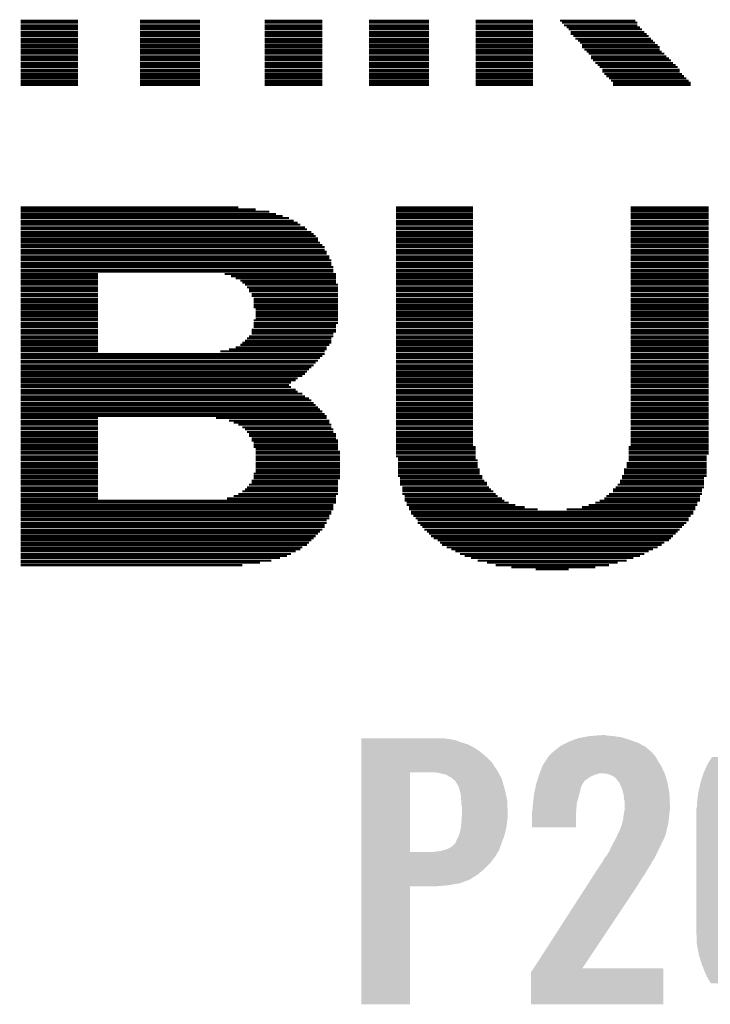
# Model space of a CAD drawing. Extents: x -9 to 122, y -9 to 65.
# Tile 72 of 256: x 12.51 to 15.97, y 28.27 to 33.19. Entities that reach past the tile are written whole.
import ezdxf

# ---------------------------------------------------------------- set-up
doc = ezdxf.new("R2010")
doc.units = 0
doc.layers.add('CLICKER_4_FOR_R7FA4M2A_V100_GTO', color=12, linetype='CONTINUOUS')

msp = doc.modelspace()

# ---------------------------------------------------------------- linework, layer by layer
at = {"layer": 'CLICKER_4_FOR_R7FA4M2A_V100_GTO', "const_width": 0.01016}
for points in [[(12.51966, 33.18002), (12.80668, 33.18002)], [(13.11656, 33.18002), (13.41628, 33.18002)], [(13.73886, 33.18002), (14.02588, 33.18002)], [(14.25956, 33.18002), (14.55928, 33.18002)], [(14.79296, 33.18002), (15.07998, 33.18002)], [(15.2146, 33.18002), (15.59052, 33.18002)], [(12.51966, 33.16986), (12.80668, 33.16986)], [(12.51966, 33.15716), (12.80668, 33.15716)], [(12.51966, 33.147), (12.80668, 33.147)], [(12.51966, 33.13684), (12.80668, 33.13684)], [(12.51966, 33.12414), (12.80668, 33.12414)], [(13.11656, 33.16986), (13.41628, 33.16986)], [(13.11656, 33.15716), (13.41628, 33.15716)], [(13.11656, 33.147), (13.41628, 33.147)], [(13.11656, 33.13684), (13.41628, 33.13684)], [(13.11656, 33.12414), (13.41628, 33.12414)], [(13.73886, 33.16986), (14.02588, 33.16986)], [(13.73886, 33.15716), (14.02588, 33.15716)], [(13.73886, 33.147), (14.02588, 33.147)], [(13.73886, 33.13684), (14.02588, 33.13684)], [(13.73886, 33.12414), (14.02588, 33.12414)], [(14.25956, 33.16986), (14.55928, 33.16986)], [(14.25956, 33.15716), (14.55928, 33.15716)], [(14.25956, 33.147), (14.55928, 33.147)], [(14.25956, 33.13684), (14.55928, 33.13684)], [(14.25956, 33.12414), (14.55928, 33.12414)], [(14.79296, 33.16986), (15.07998, 33.16986)], [(14.79296, 33.15716), (15.07998, 33.15716)], [(14.79296, 33.147), (15.07998, 33.147)], [(14.79296, 33.13684), (15.07998, 33.13684)], [(14.79296, 33.12414), (15.07998, 33.12414)], [(15.22476, 33.16986), (15.60068, 33.16986)], [(15.23492, 33.15716), (15.60068, 33.15716)], [(15.24762, 33.147), (15.61338, 33.147)], [(15.25778, 33.13684), (15.62354, 33.13684)], [(15.26794, 33.12414), (15.63624, 33.12414)], [(12.51966, 33.11398), (12.80668, 33.11398)], [(12.51966, 33.10382), (12.80668, 33.10382)], [(12.51966, 33.09112), (12.80668, 33.09112)], [(12.51966, 33.08096), (12.80668, 33.08096)], [(13.11656, 33.11398), (13.41628, 33.11398)], [(13.11656, 33.10382), (13.41628, 33.10382)], [(13.11656, 33.09112), (13.41628, 33.09112)], [(13.11656, 33.08096), (13.41628, 33.08096)], [(13.73886, 33.11398), (14.02588, 33.11398)], [(13.73886, 33.10382), (14.02588, 33.10382)], [(13.73886, 33.09112), (14.02588, 33.09112)], [(13.73886, 33.08096), (14.02588, 33.08096)], [(14.25956, 33.11398), (14.55928, 33.11398)], [(14.25956, 33.10382), (14.55928, 33.10382)], [(14.25956, 33.09112), (14.55928, 33.09112)], [(14.25956, 33.08096), (14.55928, 33.08096)], [(14.79296, 33.11398), (15.07998, 33.11398)], [(14.79296, 33.10382), (15.07998, 33.10382)], [(14.79296, 33.09112), (15.07998, 33.09112)], [(14.79296, 33.08096), (15.07998, 33.08096)], [(15.26794, 33.11398), (15.6464, 33.11398)], [(15.28064, 33.10382), (15.65656, 33.10382)], [(15.2908, 33.09112), (15.66926, 33.09112)], [(15.3035, 33.08096), (15.67942, 33.08096)], [(12.51966, 33.0708), (12.80668, 33.0708)], [(12.51966, 33.0581), (12.80668, 33.0581)], [(12.51966, 33.04794), (12.80668, 33.04794)], [(12.51966, 33.03524), (12.80668, 33.03524)], [(12.51966, 33.02508), (12.80668, 33.02508)], [(13.11656, 33.0708), (13.41628, 33.0708)], [(13.11656, 33.0581), (13.41628, 33.0581)], [(13.11656, 33.04794), (13.41628, 33.04794)], [(13.11656, 33.03524), (13.41628, 33.03524)], [(13.11656, 33.02508), (13.41628, 33.02508)], [(13.73886, 33.0708), (14.02588, 33.0708)], [(13.73886, 33.0581), (14.02588, 33.0581)], [(13.73886, 33.04794), (14.02588, 33.04794)], [(13.73886, 33.03524), (14.02588, 33.03524)], [(13.73886, 33.02508), (14.02588, 33.02508)], [(14.25956, 33.0708), (14.55928, 33.0708)], [(14.25956, 33.0581), (14.55928, 33.0581)], [(14.25956, 33.04794), (14.55928, 33.04794)], [(14.25956, 33.03524), (14.55928, 33.03524)], [(14.25956, 33.02508), (14.55928, 33.02508)], [(14.79296, 33.0708), (15.07998, 33.0708)], [(14.79296, 33.0581), (15.07998, 33.0581)], [(14.79296, 33.04794), (15.07998, 33.04794)], [(14.79296, 33.03524), (15.07998, 33.03524)], [(14.79296, 33.02508), (15.07998, 33.02508)], [(15.31366, 33.0708), (15.68958, 33.0708)], [(15.32382, 33.0581), (15.70228, 33.0581)], [(15.32382, 33.04794), (15.71244, 33.04794)], [(15.33652, 33.03524), (15.71244, 33.03524)], [(15.34668, 33.02508), (15.7226, 33.02508)], [(12.51966, 33.01492), (12.80668, 33.01492)], [(12.51966, 33.00222), (12.80668, 33.00222)], [(12.51966, 32.99206), (12.80668, 32.99206)], [(12.51966, 32.9819), (12.80668, 32.9819)], [(13.11656, 33.01492), (13.41628, 33.01492)], [(13.11656, 33.00222), (13.41628, 33.00222)], [(13.11656, 32.99206), (13.41628, 32.99206)], [(13.11656, 32.9819), (13.41628, 32.9819)], [(13.73886, 33.01492), (14.02588, 33.01492)], [(13.73886, 33.00222), (14.02588, 33.00222)], [(13.73886, 32.99206), (14.02588, 32.99206)], [(13.73886, 32.9819), (14.02588, 32.9819)], [(14.25956, 33.01492), (14.55928, 33.01492)], [(14.25956, 33.00222), (14.55928, 33.00222)], [(14.25956, 32.99206), (14.55928, 32.99206)], [(14.25956, 32.9819), (14.55928, 32.9819)], [(14.79296, 33.01492), (15.07998, 33.01492)], [(14.79296, 33.00222), (15.07998, 33.00222)], [(14.79296, 32.99206), (15.07998, 32.99206)], [(14.79296, 32.9819), (15.07998, 32.9819)], [(15.35684, 33.01492), (15.7353, 33.01492)], [(15.36954, 33.00222), (15.74546, 33.00222)], [(15.36954, 32.99206), (15.75816, 32.99206)], [(15.3797, 32.9819), (15.76832, 32.9819)], [(12.51966, 32.9692), (12.80668, 32.9692)], [(12.51966, 32.95904), (12.80668, 32.95904)], [(12.51966, 32.94888), (12.80668, 32.94888)], [(12.51966, 32.93618), (12.80668, 32.93618)], [(12.51966, 32.92602), (12.80668, 32.92602)], [(13.11656, 32.9692), (13.41628, 32.9692)], [(13.11656, 32.95904), (13.41628, 32.95904)], [(13.11656, 32.94888), (13.41628, 32.94888)], [(13.11656, 32.93618), (13.41628, 32.93618)], [(13.11656, 32.92602), (13.41628, 32.92602)], [(13.73886, 32.9692), (14.02588, 32.9692)], [(13.73886, 32.95904), (14.02588, 32.95904)], [(13.73886, 32.94888), (14.02588, 32.94888)], [(13.73886, 32.93618), (14.02588, 32.93618)], [(13.73886, 32.92602), (14.02588, 32.92602)], [(14.25956, 32.9692), (14.55928, 32.9692)], [(14.25956, 32.95904), (14.55928, 32.95904)], [(14.25956, 32.94888), (14.55928, 32.94888)], [(14.25956, 32.93618), (14.55928, 32.93618)], [(14.25956, 32.92602), (14.55928, 32.92602)], [(14.79296, 32.9692), (15.07998, 32.9692)], [(14.79296, 32.95904), (15.07998, 32.95904)], [(14.79296, 32.94888), (15.07998, 32.94888)], [(14.79296, 32.93618), (15.07998, 32.93618)], [(14.79296, 32.92602), (15.07998, 32.92602)], [(15.38986, 32.9692), (15.77848, 32.9692)], [(15.40256, 32.95904), (15.79118, 32.95904)], [(15.41272, 32.94888), (15.80134, 32.94888)], [(15.42542, 32.93618), (15.8115, 32.93618)], [(15.42542, 32.92602), (15.8115, 32.92602)], [(12.51966, 32.91332), (12.80668, 32.91332)], [(12.51966, 32.90316), (12.80668, 32.90316)], [(12.51966, 32.893), (12.80668, 32.893)], [(12.51966, 32.8803), (12.80668, 32.8803)], [(13.11656, 32.91332), (13.41628, 32.91332)], [(13.11656, 32.90316), (13.41628, 32.90316)], [(13.11656, 32.893), (13.41628, 32.893)], [(13.11656, 32.8803), (13.41628, 32.8803)], [(13.73886, 32.91332), (14.02588, 32.91332)], [(13.73886, 32.90316), (14.02588, 32.90316)], [(13.73886, 32.893), (14.02588, 32.893)], [(13.73886, 32.8803), (14.02588, 32.8803)], [(14.25956, 32.91332), (14.55928, 32.91332)], [(14.25956, 32.90316), (14.55928, 32.90316)], [(14.25956, 32.893), (14.55928, 32.893)], [(14.25956, 32.8803), (14.55928, 32.8803)], [(14.79296, 32.91332), (15.07998, 32.91332)], [(14.79296, 32.90316), (15.07998, 32.90316)], [(14.79296, 32.893), (15.07998, 32.893)], [(14.79296, 32.8803), (15.07998, 32.8803)], [(15.43558, 32.91332), (15.8242, 32.91332)], [(15.44574, 32.90316), (15.83436, 32.90316)], [(15.45844, 32.893), (15.84452, 32.893)], [(15.4686, 32.8803), (15.85722, 32.8803)], [(12.51966, 32.87014), (12.80668, 32.87014)], [(12.51966, 32.85998), (12.80668, 32.85998)], [(13.11656, 32.87014), (13.41628, 32.87014)], [(13.11656, 32.85998), (13.41628, 32.85998)], [(13.73886, 32.87014), (14.02588, 32.87014)], [(13.73886, 32.85998), (14.02588, 32.85998)], [(14.25956, 32.87014), (14.55928, 32.87014)], [(14.25956, 32.85998), (14.55928, 32.85998)], [(14.79296, 32.87014), (15.07998, 32.87014)], [(14.79296, 32.85998), (15.07998, 32.85998)], [(15.47876, 32.87014), (15.86738, 32.87014)], [(15.47876, 32.85998), (15.86738, 32.85998)], [(12.51966, 32.24784), (13.60678, 32.24784)], [(12.51966, 32.23768), (13.69314, 32.23768)], [(14.39418, 32.24784), (14.78026, 32.24784)], [(14.39418, 32.23768), (14.78026, 32.23768)], [(15.56766, 32.24784), (15.95628, 32.24784)], [(15.56766, 32.23768), (15.95628, 32.23768)], [(12.51966, 32.22752), (13.76172, 32.22752)], [(12.51966, 32.21482), (13.79474, 32.21482)], [(12.51966, 32.20466), (13.82776, 32.20466)], [(12.51966, 32.1945), (13.86078, 32.1945)], [(14.39418, 32.22752), (14.78026, 32.22752)], [(14.39418, 32.21482), (14.78026, 32.21482)], [(14.39418, 32.20466), (14.78026, 32.20466)], [(14.39418, 32.1945), (14.78026, 32.1945)], [(15.56766, 32.22752), (15.95628, 32.22752)], [(15.56766, 32.21482), (15.95628, 32.21482)], [(15.56766, 32.20466), (15.95628, 32.20466)], [(15.56766, 32.1945), (15.95628, 32.1945)], [(12.51966, 32.1818), (13.88364, 32.1818)], [(12.51966, 32.17164), (13.90396, 32.17164)], [(12.51966, 32.16148), (13.91666, 32.16148)], [(12.51966, 32.14878), (13.93952, 32.14878)], [(12.51966, 32.13862), (13.94968, 32.13862)], [(14.39418, 32.1818), (14.78026, 32.1818)], [(14.39418, 32.17164), (14.78026, 32.17164)], [(14.39418, 32.16148), (14.78026, 32.16148)], [(14.39418, 32.14878), (14.78026, 32.14878)], [(14.39418, 32.13862), (14.78026, 32.13862)], [(15.56766, 32.1818), (15.95628, 32.1818)], [(15.56766, 32.17164), (15.95628, 32.17164)], [(15.56766, 32.16148), (15.95628, 32.16148)], [(15.56766, 32.14878), (15.95628, 32.14878)], [(15.56766, 32.13862), (15.95628, 32.13862)], [(12.51966, 32.12592), (13.97254, 32.12592)], [(12.51966, 32.11576), (13.9827, 32.11576)], [(12.51966, 32.1056), (13.99286, 32.1056)], [(12.51966, 32.0929), (14.00556, 32.0929)], [(14.39418, 32.12592), (14.78026, 32.12592)], [(14.39418, 32.11576), (14.78026, 32.11576)], [(14.39418, 32.1056), (14.78026, 32.1056)], [(14.39418, 32.0929), (14.78026, 32.0929)], [(15.56766, 32.12592), (15.95628, 32.12592)], [(15.56766, 32.11576), (15.95628, 32.11576)], [(15.56766, 32.1056), (15.95628, 32.1056)], [(15.56766, 32.0929), (15.95628, 32.0929)], [(12.51966, 32.08274), (14.00556, 32.08274)], [(12.51966, 32.07258), (14.01572, 32.07258)], [(12.51966, 32.05988), (14.02588, 32.05988)], [(12.51966, 32.04972), (14.03858, 32.04972)], [(14.39418, 32.08274), (14.78026, 32.08274)], [(14.39418, 32.07258), (14.78026, 32.07258)], [(14.39418, 32.05988), (14.78026, 32.05988)], [(14.39418, 32.04972), (14.78026, 32.04972)], [(15.56766, 32.08274), (15.95628, 32.08274)], [(15.56766, 32.07258), (15.95628, 32.07258)], [(15.56766, 32.05988), (15.95628, 32.05988)], [(15.56766, 32.04972), (15.95628, 32.04972)], [(12.51966, 32.03702), (14.03858, 32.03702)], [(12.51966, 32.02686), (14.04874, 32.02686)], [(12.51966, 32.0167), (14.04874, 32.0167)], [(12.51966, 32.004), (14.06144, 32.004)], [(12.51966, 31.99384), (14.06144, 31.99384)], [(14.39418, 32.03702), (14.78026, 32.03702)], [(14.39418, 32.02686), (14.78026, 32.02686)], [(14.39418, 32.0167), (14.78026, 32.0167)], [(14.39418, 32.004), (14.78026, 32.004)], [(14.39418, 31.99384), (14.78026, 31.99384)], [(15.56766, 32.03702), (15.95628, 32.03702)], [(15.56766, 32.02686), (15.95628, 32.02686)], [(15.56766, 32.0167), (15.95628, 32.0167)], [(15.56766, 32.004), (15.95628, 32.004)], [(15.56766, 31.99384), (15.95628, 31.99384)], [(12.51966, 31.98368), (14.0716, 31.98368)], [(12.51966, 31.97098), (14.0716, 31.97098)], [(12.51966, 31.96082), (14.0716, 31.96082)], [(12.51966, 31.95066), (14.08176, 31.95066)], [(14.39418, 31.98368), (14.78026, 31.98368)], [(14.39418, 31.97098), (14.78026, 31.97098)], [(14.39418, 31.96082), (14.78026, 31.96082)], [(14.39418, 31.95066), (14.78026, 31.95066)], [(15.56766, 31.98368), (15.95628, 31.98368)], [(15.56766, 31.97098), (15.95628, 31.97098)], [(15.56766, 31.96082), (15.95628, 31.96082)], [(15.56766, 31.95066), (15.95628, 31.95066)], [(12.51966, 31.93796), (14.08176, 31.93796)], [(12.51966, 31.9278), (14.08176, 31.9278)], [(12.51966, 31.9151), (12.90574, 31.9151)], [(12.51966, 31.90494), (12.90574, 31.90494)], [(12.51966, 31.89478), (12.90574, 31.89478)], [(13.5382, 31.9151), (14.09446, 31.9151)], [(13.57122, 31.90494), (14.09446, 31.90494)], [(13.59408, 31.89478), (14.09446, 31.89478)], [(14.39418, 31.93796), (14.78026, 31.93796)], [(14.39418, 31.9278), (14.78026, 31.9278)], [(14.39418, 31.9151), (14.78026, 31.9151)], [(14.39418, 31.90494), (14.78026, 31.90494)], [(14.39418, 31.89478), (14.78026, 31.89478)], [(15.56766, 31.93796), (15.95628, 31.93796)], [(15.56766, 31.9278), (15.95628, 31.9278)], [(15.56766, 31.9151), (15.95628, 31.9151)], [(15.56766, 31.90494), (15.95628, 31.90494)], [(15.56766, 31.89478), (15.95628, 31.89478)], [(12.51966, 31.88208), (12.90574, 31.88208)], [(12.51966, 31.87192), (12.90574, 31.87192)], [(12.51966, 31.86176), (12.90574, 31.86176)], [(12.51966, 31.84906), (12.90574, 31.84906)], [(13.61694, 31.88208), (14.09446, 31.88208)], [(13.6271, 31.87192), (14.09446, 31.87192)], [(13.6398, 31.86176), (14.10462, 31.86176)], [(13.64996, 31.84906), (14.10462, 31.84906)], [(14.39418, 31.88208), (14.78026, 31.88208)], [(14.39418, 31.87192), (14.78026, 31.87192)], [(14.39418, 31.86176), (14.78026, 31.86176)], [(14.39418, 31.84906), (14.78026, 31.84906)], [(15.56766, 31.88208), (15.95628, 31.88208)], [(15.56766, 31.87192), (15.95628, 31.87192)], [(15.56766, 31.86176), (15.95628, 31.86176)], [(15.56766, 31.84906), (15.95628, 31.84906)], [(12.51966, 31.8389), (12.90574, 31.8389)], [(12.51966, 31.82874), (12.90574, 31.82874)], [(12.51966, 31.81604), (12.90574, 31.81604)], [(12.51966, 31.80588), (12.90574, 31.80588)], [(13.66012, 31.8389), (14.10462, 31.8389)], [(13.66012, 31.82874), (14.10462, 31.82874)], [(13.67282, 31.81604), (14.10462, 31.81604)], [(13.67282, 31.80588), (14.10462, 31.80588)], [(14.39418, 31.8389), (14.78026, 31.8389)], [(14.39418, 31.82874), (14.78026, 31.82874)], [(14.39418, 31.81604), (14.78026, 31.81604)], [(14.39418, 31.80588), (14.78026, 31.80588)], [(15.56766, 31.8389), (15.95628, 31.8389)], [(15.56766, 31.82874), (15.95628, 31.82874)], [(15.56766, 31.81604), (15.95628, 31.81604)], [(15.56766, 31.80588), (15.95628, 31.80588)], [(12.51966, 31.79318), (12.90574, 31.79318)], [(12.51966, 31.78302), (12.90574, 31.78302)], [(12.51966, 31.77286), (12.90574, 31.77286)], [(12.51966, 31.76016), (12.90574, 31.76016)], [(12.51966, 31.75), (12.90574, 31.75)], [(13.68298, 31.79318), (14.10462, 31.79318)], [(13.68298, 31.78302), (14.10462, 31.78302)], [(13.68298, 31.77286), (14.10462, 31.77286)], [(13.68298, 31.76016), (14.10462, 31.76016)], [(13.68298, 31.75), (14.10462, 31.75)], [(14.39418, 31.79318), (14.78026, 31.79318)], [(14.39418, 31.78302), (14.78026, 31.78302)], [(14.39418, 31.77286), (14.78026, 31.77286)], [(14.39418, 31.76016), (14.78026, 31.76016)], [(14.39418, 31.75), (14.78026, 31.75)], [(15.56766, 31.79318), (15.95628, 31.79318)], [(15.56766, 31.78302), (15.95628, 31.78302)], [(15.56766, 31.77286), (15.95628, 31.77286)], [(15.56766, 31.76016), (15.95628, 31.76016)], [(15.56766, 31.75), (15.95628, 31.75)], [(12.51966, 31.73984), (12.90574, 31.73984)], [(12.51966, 31.72714), (12.90574, 31.72714)], [(12.51966, 31.71698), (12.90574, 31.71698)], [(12.51966, 31.70682), (12.90574, 31.70682)], [(13.69314, 31.73984), (14.10462, 31.73984)], [(13.69314, 31.72714), (14.10462, 31.72714)], [(13.69314, 31.71698), (14.10462, 31.71698)], [(13.69314, 31.70682), (14.10462, 31.70682)], [(14.39418, 31.73984), (14.78026, 31.73984)], [(14.39418, 31.72714), (14.78026, 31.72714)], [(14.39418, 31.71698), (14.78026, 31.71698)], [(14.39418, 31.70682), (14.78026, 31.70682)], [(15.56766, 31.73984), (15.95628, 31.73984)], [(15.56766, 31.72714), (15.95628, 31.72714)], [(15.56766, 31.71698), (15.95628, 31.71698)], [(15.56766, 31.70682), (15.95628, 31.70682)], [(12.51966, 31.69412), (12.90574, 31.69412)], [(12.51966, 31.68396), (12.90574, 31.68396)], [(12.51966, 31.67126), (12.90574, 31.67126)], [(12.51966, 31.6611), (12.90574, 31.6611)], [(12.51966, 31.65094), (12.90574, 31.65094)], [(13.68298, 31.68396), (14.10462, 31.68396)], [(13.68298, 31.67126), (14.10462, 31.67126)], [(13.68298, 31.6611), (14.09446, 31.6611)], [(13.68298, 31.65094), (14.09446, 31.65094)], [(13.69314, 31.69412), (14.10462, 31.69412)], [(14.39418, 31.69412), (14.78026, 31.69412)], [(14.39418, 31.68396), (14.78026, 31.68396)], [(14.39418, 31.67126), (14.78026, 31.67126)], [(14.39418, 31.6611), (14.78026, 31.6611)], [(14.39418, 31.65094), (14.78026, 31.65094)], [(15.56766, 31.69412), (15.95628, 31.69412)], [(15.56766, 31.68396), (15.95628, 31.68396)], [(15.56766, 31.67126), (15.95628, 31.67126)], [(15.56766, 31.6611), (15.95628, 31.6611)], [(15.56766, 31.65094), (15.95628, 31.65094)], [(12.51966, 31.63824), (12.90574, 31.63824)], [(12.51966, 31.62808), (12.90574, 31.62808)], [(12.51966, 31.61792), (12.90574, 31.61792)], [(12.51966, 31.60522), (12.90574, 31.60522)], [(13.66012, 31.60522), (14.08176, 31.60522)], [(13.67282, 31.63824), (14.09446, 31.63824)], [(13.67282, 31.62808), (14.09446, 31.62808)], [(13.67282, 31.61792), (14.08176, 31.61792)], [(14.39418, 31.63824), (14.78026, 31.63824)], [(14.39418, 31.62808), (14.78026, 31.62808)], [(14.39418, 31.61792), (14.78026, 31.61792)], [(14.39418, 31.60522), (14.78026, 31.60522)], [(15.56766, 31.63824), (15.95628, 31.63824)], [(15.56766, 31.62808), (15.95628, 31.62808)], [(15.56766, 31.61792), (15.95628, 31.61792)], [(15.56766, 31.60522), (15.95628, 31.60522)], [(12.51966, 31.59506), (12.90574, 31.59506)], [(12.51966, 31.58236), (12.90574, 31.58236)], [(12.51966, 31.5722), (12.90574, 31.5722)], [(12.51966, 31.56204), (12.90574, 31.56204)], [(12.51966, 31.54934), (12.90574, 31.54934)], [(13.59408, 31.54934), (14.04874, 31.54934)], [(13.61694, 31.56204), (14.06144, 31.56204)], [(13.6271, 31.5722), (14.0716, 31.5722)], [(13.6398, 31.58236), (14.0716, 31.58236)], [(13.64996, 31.59506), (14.0716, 31.59506)], [(14.39418, 31.59506), (14.78026, 31.59506)], [(14.39418, 31.58236), (14.78026, 31.58236)], [(14.39418, 31.5722), (14.78026, 31.5722)], [(14.39418, 31.56204), (14.78026, 31.56204)], [(14.39418, 31.54934), (14.78026, 31.54934)], [(15.56766, 31.59506), (15.95628, 31.59506)], [(15.56766, 31.58236), (15.95628, 31.58236)], [(15.56766, 31.5722), (15.95628, 31.5722)], [(15.56766, 31.56204), (15.95628, 31.56204)], [(15.56766, 31.54934), (15.95628, 31.54934)], [(12.51966, 31.53918), (12.90574, 31.53918)], [(12.51966, 31.52902), (12.90574, 31.52902)], [(12.51966, 31.51632), (14.03858, 31.51632)], [(12.51966, 31.50616), (14.02588, 31.50616)], [(13.51788, 31.52902), (14.03858, 31.52902)], [(13.56106, 31.53918), (14.04874, 31.53918)], [(14.39418, 31.53918), (14.78026, 31.53918)], [(14.39418, 31.52902), (14.78026, 31.52902)], [(14.39418, 31.51632), (14.78026, 31.51632)], [(14.39418, 31.50616), (14.78026, 31.50616)], [(15.56766, 31.53918), (15.95628, 31.53918)], [(15.56766, 31.52902), (15.95628, 31.52902)], [(15.56766, 31.51632), (15.95628, 31.51632)], [(15.56766, 31.50616), (15.95628, 31.50616)], [(12.51966, 31.496), (14.01572, 31.496)], [(12.51966, 31.4833), (14.00556, 31.4833)], [(12.51966, 31.47314), (13.99286, 31.47314)], [(12.51966, 31.46044), (13.9827, 31.46044)], [(12.51966, 31.45028), (13.97254, 31.45028)], [(14.39418, 31.496), (14.78026, 31.496)], [(14.39418, 31.4833), (14.78026, 31.4833)], [(14.39418, 31.47314), (14.78026, 31.47314)], [(14.39418, 31.46044), (14.78026, 31.46044)], [(14.39418, 31.45028), (14.78026, 31.45028)], [(15.56766, 31.496), (15.95628, 31.496)], [(15.56766, 31.4833), (15.95628, 31.4833)], [(15.56766, 31.47314), (15.95628, 31.47314)], [(15.56766, 31.46044), (15.95628, 31.46044)], [(15.56766, 31.45028), (15.95628, 31.45028)], [(12.51966, 31.44012), (13.95984, 31.44012)], [(12.51966, 31.42742), (13.94968, 31.42742)], [(12.51966, 31.41726), (13.93952, 31.41726)], [(12.51966, 31.4071), (13.92682, 31.4071)], [(14.39418, 31.44012), (14.78026, 31.44012)], [(14.39418, 31.42742), (14.78026, 31.42742)], [(14.39418, 31.41726), (14.78026, 31.41726)], [(14.39418, 31.4071), (14.78026, 31.4071)], [(15.56766, 31.44012), (15.95628, 31.44012)], [(15.56766, 31.42742), (15.95628, 31.42742)], [(15.56766, 31.41726), (15.95628, 31.41726)], [(15.56766, 31.4071), (15.95628, 31.4071)], [(12.51966, 31.3944), (13.90396, 31.3944)], [(12.51966, 31.38424), (13.8938, 31.38424)], [(12.51966, 31.37408), (13.87094, 31.37408)], [(12.51966, 31.36138), (13.86078, 31.36138)], [(14.39418, 31.3944), (14.78026, 31.3944)], [(14.39418, 31.38424), (14.78026, 31.38424)], [(14.39418, 31.37408), (14.78026, 31.37408)], [(14.39418, 31.36138), (14.78026, 31.36138)], [(15.56766, 31.3944), (15.95628, 31.3944)], [(15.56766, 31.38424), (15.95628, 31.38424)], [(15.56766, 31.37408), (15.95628, 31.37408)], [(15.56766, 31.36138), (15.95628, 31.36138)], [(12.51966, 31.35122), (13.87094, 31.35122)], [(12.51966, 31.33852), (13.8938, 31.33852)], [(12.51966, 31.32836), (13.90396, 31.32836)], [(12.51966, 31.3182), (13.92682, 31.3182)], [(12.51966, 31.3055), (13.93952, 31.3055)], [(14.39418, 31.35122), (14.78026, 31.35122)], [(14.39418, 31.33852), (14.78026, 31.33852)], [(14.39418, 31.32836), (14.78026, 31.32836)], [(14.39418, 31.3182), (14.78026, 31.3182)], [(14.39418, 31.3055), (14.78026, 31.3055)], [(15.56766, 31.35122), (15.95628, 31.35122)], [(15.56766, 31.33852), (15.95628, 31.33852)], [(15.56766, 31.32836), (15.95628, 31.32836)], [(15.56766, 31.3182), (15.95628, 31.3182)], [(15.56766, 31.3055), (15.95628, 31.3055)], [(12.51966, 31.29534), (13.95984, 31.29534)], [(12.51966, 31.28518), (13.97254, 31.28518)], [(12.51966, 31.27248), (13.9827, 31.27248)], [(12.51966, 31.26232), (13.99286, 31.26232)], [(14.39418, 31.29534), (14.78026, 31.29534)], [(14.39418, 31.28518), (14.78026, 31.28518)], [(14.39418, 31.27248), (14.78026, 31.27248)], [(14.39418, 31.26232), (14.78026, 31.26232)], [(15.56766, 31.29534), (15.95628, 31.29534)], [(15.56766, 31.28518), (15.95628, 31.28518)], [(15.56766, 31.27248), (15.95628, 31.27248)], [(15.56766, 31.26232), (15.95628, 31.26232)], [(12.51966, 31.24962), (14.00556, 31.24962)], [(12.51966, 31.23946), (14.01572, 31.23946)], [(12.51966, 31.2293), (14.02588, 31.2293)], [(12.51966, 31.2166), (14.03858, 31.2166)], [(12.51966, 31.20644), (14.04874, 31.20644)], [(14.39418, 31.24962), (14.78026, 31.24962)], [(14.39418, 31.23946), (14.78026, 31.23946)], [(14.39418, 31.2293), (14.78026, 31.2293)], [(14.39418, 31.2166), (14.78026, 31.2166)], [(14.39418, 31.20644), (14.78026, 31.20644)], [(15.56766, 31.24962), (15.95628, 31.24962)], [(15.56766, 31.23946), (15.95628, 31.23946)], [(15.56766, 31.2293), (15.95628, 31.2293)], [(15.56766, 31.2166), (15.95628, 31.2166)], [(15.56766, 31.20644), (15.95628, 31.20644)], [(12.51966, 31.19628), (12.90574, 31.19628)], [(12.51966, 31.18358), (12.90574, 31.18358)], [(12.51966, 31.17342), (12.90574, 31.17342)], [(12.51966, 31.16326), (12.90574, 31.16326)], [(13.49502, 31.19628), (14.04874, 31.19628)], [(13.56106, 31.18358), (14.06144, 31.18358)], [(13.58392, 31.17342), (14.06144, 31.17342)], [(13.60678, 31.16326), (14.0716, 31.16326)], [(14.39418, 31.19628), (14.78026, 31.19628)], [(14.39418, 31.18358), (14.78026, 31.18358)], [(14.39418, 31.17342), (14.78026, 31.17342)], [(14.39418, 31.16326), (14.78026, 31.16326)], [(15.56766, 31.19628), (15.95628, 31.19628)], [(15.56766, 31.18358), (15.95628, 31.18358)], [(15.56766, 31.17342), (15.95628, 31.17342)], [(15.56766, 31.16326), (15.95628, 31.16326)], [(12.51966, 31.15056), (12.90574, 31.15056)], [(12.51966, 31.1404), (12.90574, 31.1404)], [(12.51966, 31.1277), (12.90574, 31.1277)], [(12.51966, 31.11754), (12.90574, 31.11754)], [(12.51966, 31.10738), (12.90574, 31.10738)], [(13.6271, 31.15056), (14.0716, 31.15056)], [(13.6398, 31.1404), (14.08176, 31.1404)], [(13.64996, 31.1277), (14.08176, 31.1277)], [(13.66012, 31.11754), (14.09446, 31.11754)], [(13.66012, 31.10738), (14.09446, 31.10738)], [(14.39418, 31.15056), (14.78026, 31.15056)], [(14.39418, 31.1404), (14.78026, 31.1404)], [(14.39418, 31.1277), (14.78026, 31.1277)], [(14.39418, 31.11754), (14.78026, 31.11754)], [(14.39418, 31.10738), (14.78026, 31.10738)], [(15.56766, 31.15056), (15.95628, 31.15056)], [(15.56766, 31.1404), (15.95628, 31.1404)], [(15.56766, 31.1277), (15.95628, 31.1277)], [(15.56766, 31.11754), (15.95628, 31.11754)], [(15.56766, 31.10738), (15.95628, 31.10738)], [(12.51966, 31.09468), (12.90574, 31.09468)], [(12.51966, 31.08452), (12.90574, 31.08452)], [(12.51966, 31.07436), (12.90574, 31.07436)], [(12.51966, 31.06166), (12.90574, 31.06166)], [(13.67282, 31.09468), (14.09446, 31.09468)], [(13.67282, 31.08452), (14.10462, 31.08452)], [(13.68298, 31.07436), (14.10462, 31.07436)], [(13.68298, 31.06166), (14.10462, 31.06166)], [(14.39418, 31.09468), (14.78026, 31.09468)], [(14.39418, 31.08452), (14.78026, 31.08452)], [(14.39418, 31.07436), (14.78026, 31.07436)], [(14.39418, 31.06166), (14.78026, 31.06166)], [(15.56766, 31.09468), (15.95628, 31.09468)], [(15.56766, 31.08452), (15.95628, 31.08452)], [(15.56766, 31.07436), (15.95628, 31.07436)], [(15.56766, 31.06166), (15.95628, 31.06166)], [(12.51966, 31.0515), (12.90574, 31.0515)], [(12.51966, 31.04134), (12.90574, 31.04134)], [(12.51966, 31.02864), (12.90574, 31.02864)], [(12.51966, 31.01848), (12.90574, 31.01848)], [(13.68298, 31.0515), (14.10462, 31.0515)], [(13.69314, 31.04134), (14.10462, 31.04134)], [(13.69314, 31.02864), (14.11478, 31.02864)], [(13.69314, 31.01848), (14.11478, 31.01848)], [(14.39418, 31.0515), (14.79296, 31.0515)], [(14.39418, 31.04134), (14.79296, 31.04134)], [(14.39418, 31.02864), (14.79296, 31.02864)], [(14.39418, 31.01848), (14.79296, 31.01848)], [(15.5575, 31.0515), (15.95628, 31.0515)], [(15.5575, 31.04134), (15.95628, 31.04134)], [(15.5575, 31.02864), (15.95628, 31.02864)], [(15.5575, 31.01848), (15.95628, 31.01848)], [(12.51966, 31.00578), (12.90574, 31.00578)], [(12.51966, 30.99562), (12.90574, 30.99562)], [(12.51966, 30.98546), (12.90574, 30.98546)], [(12.51966, 30.97276), (12.90574, 30.97276)], [(12.51966, 30.9626), (12.90574, 30.9626)], [(13.69314, 31.00578), (14.11478, 31.00578)], [(13.69314, 30.99562), (14.11478, 30.99562)], [(13.69314, 30.98546), (14.11478, 30.98546)], [(13.69314, 30.97276), (14.11478, 30.97276)], [(13.69314, 30.9626), (14.11478, 30.9626)], [(14.39418, 31.00578), (14.79296, 31.00578)], [(14.40434, 30.99562), (14.79296, 30.99562)], [(14.40434, 30.98546), (14.80312, 30.98546)], [(14.40434, 30.97276), (14.80312, 30.97276)], [(14.40434, 30.9626), (14.80312, 30.9626)], [(15.54734, 30.97276), (15.94612, 30.97276)], [(15.54734, 30.9626), (15.94612, 30.9626)], [(15.5575, 31.00578), (15.94612, 31.00578)], [(15.5575, 30.99562), (15.94612, 30.99562)], [(15.5575, 30.98546), (15.94612, 30.98546)], [(12.51966, 30.95244), (12.90574, 30.95244)], [(12.51966, 30.93974), (12.90574, 30.93974)], [(12.51966, 30.92958), (12.90574, 30.92958)], [(12.51966, 30.91942), (12.90574, 30.91942)], [(13.68298, 30.91942), (14.11478, 30.91942)], [(13.69314, 30.95244), (14.11478, 30.95244)], [(13.69314, 30.93974), (14.11478, 30.93974)], [(13.69314, 30.92958), (14.11478, 30.92958)], [(14.40434, 30.95244), (14.80312, 30.95244)], [(14.40434, 30.93974), (14.81328, 30.93974)], [(14.40434, 30.92958), (14.81328, 30.92958)], [(14.40434, 30.91942), (14.81328, 30.91942)], [(15.53464, 30.93974), (15.94612, 30.93974)], [(15.53464, 30.92958), (15.94612, 30.92958)], [(15.53464, 30.91942), (15.94612, 30.91942)], [(15.54734, 30.95244), (15.94612, 30.95244)], [(12.51966, 30.90672), (12.90574, 30.90672)], [(12.51966, 30.89656), (12.90574, 30.89656)], [(12.51966, 30.88386), (12.90574, 30.88386)], [(12.51966, 30.8737), (12.90574, 30.8737)], [(12.51966, 30.86354), (12.90574, 30.86354)], [(13.66012, 30.86354), (14.10462, 30.86354)], [(13.67282, 30.88386), (14.10462, 30.88386)], [(13.67282, 30.8737), (14.10462, 30.8737)], [(13.68298, 30.90672), (14.11478, 30.90672)], [(13.68298, 30.89656), (14.11478, 30.89656)], [(14.40434, 30.90672), (14.82598, 30.90672)], [(14.4145, 30.89656), (14.82598, 30.89656)], [(14.4145, 30.88386), (14.83614, 30.88386)], [(14.4145, 30.8737), (14.84884, 30.8737)], [(14.4145, 30.86354), (14.84884, 30.86354)], [(15.50162, 30.86354), (15.93342, 30.86354)], [(15.51432, 30.88386), (15.93342, 30.88386)], [(15.51432, 30.8737), (15.93342, 30.8737)], [(15.52448, 30.90672), (15.94612, 30.90672)], [(15.52448, 30.89656), (15.93342, 30.89656)], [(12.51966, 30.85084), (12.90574, 30.85084)], [(12.51966, 30.84068), (12.90574, 30.84068)], [(12.51966, 30.83052), (12.90574, 30.83052)], [(12.51966, 30.81782), (12.90574, 30.81782)], [(13.60678, 30.81782), (14.10462, 30.81782)], [(13.6271, 30.83052), (14.10462, 30.83052)], [(13.6398, 30.84068), (14.10462, 30.84068)], [(13.64996, 30.85084), (14.10462, 30.85084)], [(14.4272, 30.85084), (14.859, 30.85084)], [(14.4272, 30.84068), (14.86916, 30.84068)], [(14.4272, 30.83052), (14.88186, 30.83052)], [(14.4272, 30.81782), (14.89202, 30.81782)], [(15.45844, 30.81782), (15.92326, 30.81782)], [(15.47876, 30.84068), (15.92326, 30.84068)], [(15.47876, 30.83052), (15.92326, 30.83052)], [(15.49146, 30.85084), (15.93342, 30.85084)], [(12.51966, 30.80766), (12.90574, 30.80766)], [(12.51966, 30.79496), (12.90574, 30.79496)], [(12.51966, 30.7848), (14.09446, 30.7848)], [(12.51966, 30.77464), (14.09446, 30.77464)], [(13.5509, 30.79496), (14.09446, 30.79496)], [(13.58392, 30.80766), (14.09446, 30.80766)], [(14.43736, 30.80766), (14.90218, 30.80766)], [(14.43736, 30.79496), (14.92504, 30.79496)], [(14.43736, 30.7848), (14.9352, 30.7848)], [(14.44752, 30.77464), (14.95806, 30.77464)], [(15.38986, 30.77464), (15.9004, 30.77464)], [(15.41272, 30.7848), (15.9131, 30.7848)], [(15.43558, 30.79496), (15.9131, 30.79496)], [(15.44574, 30.80766), (15.9131, 30.80766)], [(12.51966, 30.76194), (14.08176, 30.76194)], [(12.51966, 30.75178), (14.08176, 30.75178)], [(12.51966, 30.74162), (14.08176, 30.74162)], [(12.51966, 30.72892), (14.0716, 30.72892)], [(12.51966, 30.71876), (14.0716, 30.71876)], [(14.44752, 30.76194), (14.99108, 30.76194)], [(14.46022, 30.75178), (15.0368, 30.75178)], [(14.46022, 30.74162), (15.10284, 30.74162)], [(14.47038, 30.72892), (15.88008, 30.72892)], [(14.47038, 30.71876), (15.88008, 30.71876)], [(15.24762, 30.74162), (15.89024, 30.74162)], [(15.32382, 30.75178), (15.89024, 30.75178)], [(15.35684, 30.76194), (15.9004, 30.76194)], [(12.51966, 30.7086), (14.06144, 30.7086)], [(12.51966, 30.6959), (14.06144, 30.6959)], [(12.51966, 30.68574), (14.04874, 30.68574)], [(12.51966, 30.67304), (14.04874, 30.67304)], [(14.48054, 30.7086), (15.86738, 30.7086)], [(14.49324, 30.6959), (15.85722, 30.6959)], [(14.5034, 30.68574), (15.85722, 30.68574)], [(14.5034, 30.67304), (15.84452, 30.67304)], [(12.51966, 30.66288), (14.03858, 30.66288)], [(12.51966, 30.65272), (14.03858, 30.65272)], [(12.51966, 30.64002), (14.02588, 30.64002)], [(12.51966, 30.62986), (14.01572, 30.62986)], [(12.51966, 30.6197), (14.00556, 30.6197)], [(14.5161, 30.66288), (15.83436, 30.66288)], [(14.52626, 30.65272), (15.8242, 30.65272)], [(14.53642, 30.64002), (15.8115, 30.64002)], [(14.54912, 30.62986), (15.80134, 30.62986)], [(14.55928, 30.6197), (15.79118, 30.6197)], [(12.51966, 30.607), (13.99286, 30.607)], [(12.51966, 30.59684), (13.9827, 30.59684)], [(12.51966, 30.58668), (13.97254, 30.58668)], [(12.51966, 30.57398), (13.95984, 30.57398)], [(14.56944, 30.607), (15.77848, 30.607)], [(14.58214, 30.59684), (15.76832, 30.59684)], [(14.60246, 30.58668), (15.75816, 30.58668)], [(14.61516, 30.57398), (15.7353, 30.57398)], [(12.51966, 30.56382), (13.94968, 30.56382)], [(12.51966, 30.55112), (13.92682, 30.55112)], [(12.51966, 30.54096), (13.91666, 30.54096)], [(12.51966, 30.5308), (13.8938, 30.5308)], [(12.51966, 30.5181), (13.87094, 30.5181)], [(14.62532, 30.56382), (15.7226, 30.56382)], [(14.64818, 30.55112), (15.70228, 30.55112)], [(14.67104, 30.54096), (15.67942, 30.54096)], [(14.69136, 30.5308), (15.65656, 30.5308)], [(14.71422, 30.5181), (15.63624, 30.5181)], [(12.51966, 30.50794), (13.85062, 30.50794)], [(12.51966, 30.49778), (13.81506, 30.49778)], [(12.51966, 30.48508), (13.77188, 30.48508)], [(12.51966, 30.47492), (13.716, 30.47492)], [(14.73708, 30.50794), (15.61338, 30.50794)], [(14.7701, 30.49778), (15.58036, 30.49778)], [(14.80312, 30.48508), (15.54734, 30.48508)], [(14.84884, 30.47492), (15.50162, 30.47492)], [(12.51966, 30.46222), (13.6271, 30.46222)], [(14.89202, 30.46222), (15.45844, 30.46222)], [(14.97076, 30.45206), (15.38986, 30.45206)], [(15.09268, 30.4419), (15.25778, 30.4419)]]:
    msp.add_lwpolyline(points, dxfattribs=at)
at = {"layer": 'CLICKER_4_FOR_R7FA4M2A_V100_GTO'}
for points in [[(14.22148, 29.59608), (14.221482, 29.59862), (14.643098, 29.59608), (14.627862, 29.59862)], [(14.22148, 29.59354), (14.22148, 29.59608), (14.665958, 29.59354), (14.643098, 29.59608)], [(14.22148, 29.588458), (14.22148, 29.59354), (14.69136, 29.588458), (14.665958, 29.59354)], [(14.22148, 29.5783), (14.22148, 29.588458), (14.7193, 29.5783), (14.69136, 29.588458)], [(15.257782, 29.58084), (15.285358, 29.591), (15.588828, 29.58084), (15.56004, 29.591)], [(15.285358, 29.591), (15.306042, 29.59862), (15.56004, 29.591), (15.535658, 29.59862)], [(15.306042, 29.59862), (15.33271, 29.6037), (15.535658, 29.59862), (15.519402, 29.6037)], [(15.33271, 29.6037), (15.35938, 29.60878), (15.519402, 29.6037), (15.4813, 29.60878)], [(15.35938, 29.60878), (15.391128, 29.61132), (15.4813, 29.60878), (15.453358, 29.61132)], [(15.391128, 29.61132), (15.422878, 29.61386), (15.453358, 29.61132), (15.438122, 29.61386)], [(14.22148, 29.56814), (14.22148, 29.5783), (14.75232, 29.56814), (14.7193, 29.5783)], [(14.22148, 29.552898), (14.22148, 29.56814), (14.782802, 29.552898), (14.75232, 29.56814)], [(14.22148, 29.53258), (14.22148, 29.552898), (14.81328, 29.53258), (14.782802, 29.552898)], [(15.17396, 29.52496), (15.194278, 29.54274), (15.676878, 29.52496), (15.656136, 29.54274)], [(15.194278, 29.54274), (15.211742, 29.55544), (15.656136, 29.54274), (15.64132, 29.55544)], [(15.211742, 29.55544), (15.222222, 29.56306), (15.64132, 29.55544), (15.627034, 29.56306)], [(15.222222, 29.56306), (15.247622, 29.57576), (15.627034, 29.56306), (15.603222, 29.57576)], [(15.247622, 29.57576), (15.257782, 29.58084), (15.603222, 29.57576), (15.588828, 29.58084)], [(14.221478, 29.4767), (14.22148, 29.507182), (14.87424, 29.4767), (14.843758, 29.507182)], [(14.22148, 29.507182), (14.22148, 29.53258), (14.843758, 29.507182), (14.81328, 29.53258)], [(15.14348, 29.48686), (15.158718, 29.509718), (15.70228, 29.48686), (15.689582, 29.509718)], [(15.158718, 29.509718), (15.158722, 29.509722), (15.689582, 29.509718), (15.68958, 29.509722)], [(15.158722, 29.509722), (15.16888, 29.51988), (15.68958, 29.509722), (15.679422, 29.51988)], [(15.16888, 29.51988), (15.173956, 29.524956), (15.679422, 29.51988), (15.676882, 29.524956)], [(15.173956, 29.524956), (15.17396, 29.52496), (15.676882, 29.524956), (15.676878, 29.52496)], [(15.951202, 29.46908), (15.974208, 29.504638), (16.526088, 29.46908), (16.502382, 29.504638)], [(14.221478, 29.438602), (14.221478, 29.4767), (14.899638, 29.438602), (14.87424, 29.4767)], [(15.112432, 29.42336), (15.126264, 29.458918), (15.736656, 29.42336), (15.72006, 29.458918)], [(15.126264, 29.458918), (15.128242, 29.464002), (15.72006, 29.458918), (15.716826, 29.464002)], [(15.128242, 29.464002), (15.14348, 29.48686), (15.716826, 29.464002), (15.70228, 29.48686)], [(15.935396, 29.43352), (15.950072, 29.46654), (16.54302, 29.43352), (16.52778, 29.46654)], [(15.950072, 29.46654), (15.951202, 29.46908), (16.52778, 29.46654), (16.526088, 29.46908)], [(14.221472, 29.029682), (14.221478, 29.42844), (14.4653, 29.029682), (14.465322, 29.42844)], [(14.221478, 29.42844), (14.221478, 29.438602), (14.905356, 29.42844), (14.899638, 29.438602)], [(14.605, 29.4259), (14.584678, 29.42844), (14.906784, 29.4259), (14.905356, 29.42844)], [(14.62532, 29.42082), (14.605, 29.4259), (14.909642, 29.42082), (14.906784, 29.4259)], [(14.640562, 29.418278), (14.62532, 29.42082), (14.911072, 29.418278), (14.909642, 29.42082)], [(14.650722, 29.413198), (14.640562, 29.418278), (14.91393, 29.413198), (14.911072, 29.418278)], [(14.658342, 29.40812), (14.650722, 29.413198), (14.916786, 29.40812), (14.91393, 29.413198)], [(14.663424, 29.40558), (14.658342, 29.40812), (14.918216, 29.40558), (14.916786, 29.40812)], [(14.665966, 29.405576), (14.663424, 29.40558), (14.918218, 29.405576), (14.918216, 29.40558)], [(14.67576, 29.397958), (14.665966, 29.405576), (14.922502, 29.397958), (14.918218, 29.405576)], [(14.68882, 29.387796), (14.67576, 29.397958), (14.925406, 29.387796), (14.922502, 29.397958)], [(15.10003, 29.385256), (15.104042, 29.39796), (15.336518, 29.385256), (15.3543, 29.39796)], [(15.104042, 29.39796), (15.107248, 29.408118), (15.3543, 29.39796), (15.369538, 29.408118)], [(15.107248, 29.408118), (15.109656, 29.41574), (15.369538, 29.408118), (15.387322, 29.41574)], [(15.109656, 29.41574), (15.110458, 29.41828), (15.387322, 29.41574), (15.394944, 29.41828)], [(15.110458, 29.41828), (15.111444, 29.420818), (15.394944, 29.41828), (15.40256, 29.420818)], [(15.111444, 29.420818), (15.112432, 29.42336), (15.40256, 29.420818), (15.415258, 29.42336)], [(15.448278, 29.42082), (15.427958, 29.42336), (15.737842, 29.42082), (15.736656, 29.42336)], [(15.448286, 29.420818), (15.448278, 29.42082), (15.737842, 29.420818), (15.737842, 29.42082)], [(15.466058, 29.415742), (15.448286, 29.420818), (15.73943, 29.415742), (15.737842, 29.420818)], [(15.481298, 29.40812), (15.466058, 29.415742), (15.74181, 29.40812), (15.73943, 29.415742)], [(15.491458, 29.400502), (15.481298, 29.40812), (15.744192, 29.400502), (15.74181, 29.40812)], [(15.507716, 29.38018), (15.491458, 29.400502), (15.75054, 29.38018), (15.744192, 29.400502)], [(15.918046, 29.38272), (15.922056, 29.39542), (16.156944, 29.38272), (16.17218, 29.39542)], [(15.922056, 29.39542), (15.925264, 29.40558), (16.17218, 29.39542), (16.18742, 29.40558)], [(15.925264, 29.40558), (15.928472, 29.41574), (16.18742, 29.40558), (16.217902, 29.41574)], [(15.928472, 29.41574), (15.929274, 29.41828), (16.217902, 29.41574), (16.230602, 29.41828)], [(15.929274, 29.41828), (15.93088, 29.42336), (16.549118, 29.41828), (16.547086, 29.42336)], [(15.93088, 29.42336), (15.935396, 29.43352), (16.547086, 29.42336), (16.54302, 29.43352)], [(14.701518, 29.36748), (14.68882, 29.387796), (14.93121, 29.36748), (14.925406, 29.387796)], [(14.70914, 29.352238), (14.701518, 29.36748), (14.935566, 29.352238), (14.93121, 29.36748)], [(14.71168, 29.344622), (14.70914, 29.352238), (14.93774, 29.344622), (14.935566, 29.352238)], [(14.71168, 29.344616), (14.71168, 29.344622), (14.937742, 29.344616), (14.93774, 29.344622)], [(14.71168, 29.342076), (14.71168, 29.344616), (14.93832, 29.342076), (14.937742, 29.344616)], [(14.71676, 29.324298), (14.71168, 29.342076), (14.94236, 29.324298), (14.93832, 29.342076)], [(15.088802, 29.339538), (15.09201, 29.354778), (15.3162, 29.339538), (15.31874, 29.354778)], [(15.09201, 29.354778), (15.093614, 29.362394), (15.31874, 29.354778), (15.323816, 29.362394)], [(15.093614, 29.362394), (15.09415, 29.364936), (15.323816, 29.362394), (15.32382, 29.364936)], [(15.09415, 29.364936), (15.09522, 29.370018), (15.32382, 29.364936), (15.326994, 29.370018)], [(15.09522, 29.370018), (15.10003, 29.385256), (15.326994, 29.370018), (15.336518, 29.385256)], [(15.511778, 29.3751), (15.507716, 29.38018), (15.751508, 29.3751), (15.75054, 29.38018)], [(15.52448, 29.344622), (15.511778, 29.3751), (15.757314, 29.344622), (15.751508, 29.3751)], [(15.529332, 29.326838), (15.52448, 29.344622), (15.7607, 29.326838), (15.757314, 29.344622)], [(15.90548, 29.329378), (15.908302, 29.342082), (16.137344, 29.329378), (16.139162, 29.342082)], [(15.908302, 29.342082), (15.911124, 29.354778), (16.139162, 29.342082), (16.14424, 29.354778)], [(15.911124, 29.354778), (15.912818, 29.362404), (16.14424, 29.354778), (16.14678, 29.362404)], [(15.912818, 29.362404), (15.913382, 29.364944), (16.14678, 29.362404), (16.146782, 29.364944)], [(15.913382, 29.364944), (15.91564, 29.375098), (16.146782, 29.364944), (16.152586, 29.375098)], [(15.91564, 29.375098), (15.918046, 29.38272), (16.152586, 29.375098), (16.156944, 29.38272)], [(14.7193, 29.30652), (14.71676, 29.324298), (14.9464, 29.30652), (14.94236, 29.324298)], [(14.720486, 29.288738), (14.7193, 29.30652), (14.95044, 29.288738), (14.9464, 29.30652)], [(15.07998, 29.27858), (15.082668, 29.301442), (15.299182, 29.27858), (15.30604, 29.301442)], [(15.082668, 29.301442), (15.08506, 29.321758), (15.30604, 29.301442), (15.311118, 29.321758)], [(15.08506, 29.32176), (15.088802, 29.339538), (15.31112, 29.32176), (15.3162, 29.339538)], [(15.08506, 29.321758), (15.08506, 29.32176), (15.311118, 29.321758), (15.31112, 29.32176)], [(15.5321, 29.316682), (15.529332, 29.326838), (15.761142, 29.316682), (15.7607, 29.326838)], [(15.53464, 29.291282), (15.5321, 29.316682), (15.762246, 29.291282), (15.761142, 29.316682)], [(15.9004, 29.28874), (15.902304, 29.30398), (16.128152, 29.28874), (16.13154, 29.30398)], [(15.902304, 29.30398), (15.904844, 29.324302), (16.13154, 29.30398), (16.13662, 29.324302)], [(15.904844, 29.324302), (15.90548, 29.329378), (16.13662, 29.324302), (16.137344, 29.329378)], [(14.72184, 29.26842), (14.720486, 29.288738), (14.951222, 29.26842), (14.95044, 29.288738)], [(14.72438, 29.250638), (14.72184, 29.26842), (14.951906, 29.250638), (14.951222, 29.26842)], [(14.72438, 29.2227), (14.72438, 29.250638), (14.95298, 29.2227), (14.951906, 29.250638)], [(15.0749, 29.232862), (15.077438, 29.24556), (15.294902, 29.232862), (15.29588, 29.24556)], [(15.077438, 29.24556), (15.07744, 29.245562), (15.29588, 29.24556), (15.29588, 29.245562)], [(15.07744, 29.2608), (15.079616, 29.276038), (15.29715, 29.2608), (15.29842, 29.276038)], [(15.07744, 29.245562), (15.07744, 29.2608), (15.29588, 29.245562), (15.29715, 29.2608)], [(15.079616, 29.276038), (15.07998, 29.27858), (15.29842, 29.276038), (15.299182, 29.27858)], [(15.537178, 29.283662), (15.53464, 29.291282), (15.762578, 29.283662), (15.762246, 29.291282)], [(15.53718, 29.26842), (15.537178, 29.283662), (15.76324, 29.26842), (15.762578, 29.283662)], [(15.53718, 29.240482), (15.53718, 29.26842), (15.76324, 29.240482), (15.76324, 29.26842)], [(15.89532, 29.243022), (15.89735, 29.25318), (16.12392, 29.243022), (16.12392, 29.25318)], [(15.89735, 29.25318), (15.89786, 29.255722), (16.12392, 29.25318), (16.12415, 29.255722)], [(15.89786, 29.27096), (15.89931, 29.28112), (16.125536, 29.27096), (16.12646, 29.28112)], [(15.89786, 29.255722), (15.89786, 29.27096), (16.12415, 29.255722), (16.125536, 29.27096)], [(15.89931, 29.28112), (15.9004, 29.28874), (16.12646, 29.28112), (16.128152, 29.28874)], [(14.722008, 29.18714), (14.723364, 29.20746), (14.95044, 29.18714), (14.95298, 29.20746)], [(14.723364, 29.20746), (14.72438, 29.2227), (14.95298, 29.20746), (14.95298, 29.2227)], [(15.0749, 29.212542), (15.0749, 29.232862), (15.29334, 29.212542), (15.294902, 29.232862)], [(15.0749, 29.154142), (15.0749, 29.212542), (15.293318, 29.154142), (15.29334, 29.212542)], [(15.52956, 29.192222), (15.530066, 29.1973), (15.757594, 29.192222), (15.75816, 29.1973)], [(15.530066, 29.1973), (15.5321, 29.21762), (15.75816, 29.1973), (15.760192, 29.21762)], [(15.5321, 29.21762), (15.533228, 29.2227), (15.760192, 29.21762), (15.7607, 29.2227)], [(15.533228, 29.2227), (15.537178, 29.24048), (15.7607, 29.2227), (15.76324, 29.24048)], [(15.537178, 29.24048), (15.53718, 29.240482), (15.76324, 29.24048), (15.76324, 29.240482)], [(15.89532, 28.63596), (15.89532, 29.243022), (16.12392, 28.63596), (16.12392, 29.243022)], [(14.71625, 29.13888), (14.7193, 29.154118), (14.94282, 29.13888), (14.945866, 29.154118)], [(14.7193, 29.154118), (14.720146, 29.164282), (14.945866, 29.154118), (14.9479, 29.164282)], [(14.720146, 29.164282), (14.72184, 29.1846), (14.9479, 29.164282), (14.950156, 29.1846)], [(14.72184, 29.1846), (14.722008, 29.18714), (14.950156, 29.1846), (14.95044, 29.18714)], [(15.293318, 29.15412), (15.0749, 29.154142), (15.293318, 29.15412), (15.293318, 29.154142)], [(15.51432, 29.14396), (15.5194, 29.156658), (15.748, 29.14396), (15.751174, 29.156658)], [(15.5194, 29.156658), (15.524478, 29.1719), (15.751174, 29.156658), (15.754984, 29.1719)], [(15.524478, 29.1719), (15.525112, 29.17444), (15.754984, 29.1719), (15.75562, 29.17444)], [(15.525112, 29.17444), (15.52956, 29.192222), (15.75562, 29.17444), (15.757594, 29.192222)], [(14.69898, 29.09316), (14.706598, 29.108398), (14.929336, 29.09316), (14.935198, 29.108398)], [(14.706598, 29.108398), (14.7066, 29.1084), (14.935198, 29.108398), (14.935198, 29.1084)], [(14.7066, 29.1084), (14.714218, 29.128718), (14.935198, 29.1084), (14.940278, 29.128718)], [(14.714218, 29.128718), (14.71625, 29.13888), (14.940278, 29.128718), (14.94282, 29.13888)], [(15.48638, 29.08554), (15.494, 29.10078), (15.72768, 29.08554), (15.7353, 29.10078)], [(15.494, 29.10078), (15.49908, 29.11094), (15.7353, 29.10078), (15.739364, 29.11094)], [(15.49908, 29.11094), (15.500208, 29.11348), (15.739364, 29.11094), (15.74038, 29.11348)], [(15.500208, 29.11348), (15.503594, 29.121098), (15.74038, 29.11348), (15.742918, 29.121098)], [(15.503594, 29.121098), (15.504724, 29.123638), (15.742918, 29.121098), (15.74292, 29.123638)], [(15.504724, 29.123638), (15.509242, 29.1338), (15.74292, 29.123638), (15.74546, 29.1338)], [(15.509242, 29.1338), (15.51178, 29.136344), (15.74546, 29.1338), (15.746096, 29.136344)], [(15.51178, 29.136344), (15.51432, 29.14396), (15.746096, 29.136344), (15.748, 29.14396)], [(14.63294, 29.039822), (14.655798, 29.04744), (14.9098, 29.039822), (14.91252, 29.04744)], [(14.655798, 29.04744), (14.673578, 29.057598), (14.91252, 29.04744), (14.916148, 29.057598)], [(14.673578, 29.057598), (14.691358, 29.07538), (14.916148, 29.057598), (14.9225, 29.07538)], [(14.691358, 29.07538), (14.6939, 29.08046), (14.9225, 29.07538), (14.924452, 29.08046)], [(14.6939, 29.08046), (14.69898, 29.09316), (14.924452, 29.08046), (14.929336, 29.09316)], [(15.46098, 29.034742), (15.466752, 29.04744), (15.70355, 29.034742), (15.7099, 29.04744)], [(15.466752, 29.04744), (15.47368, 29.062678), (15.7099, 29.04744), (15.71701, 29.062678)], [(15.47368, 29.062678), (15.48638, 29.08554), (15.71701, 29.062678), (15.72768, 29.08554)], [(14.22147, 28.97378), (14.221472, 29.0068), (14.864078, 28.97378), (14.88948, 29.0068)], [(14.221472, 29.02966), (14.221472, 29.029682), (14.571978, 29.02966), (14.4653, 29.029682)], [(14.221472, 29.0068), (14.221472, 29.02966), (14.88948, 29.0068), (14.903548, 29.02966)], [(14.571978, 29.02966), (14.612618, 29.03474), (14.903548, 29.02966), (14.906674, 29.03474)], [(14.612618, 29.03474), (14.632924, 29.039818), (14.906674, 29.03474), (14.9098, 29.039818)], [(14.632924, 29.039818), (14.63294, 29.039822), (14.9098, 29.039818), (14.9098, 29.039822)], [(15.43431, 28.99664), (15.43558, 28.999178), (15.6845, 28.99664), (15.686192, 28.999178)], [(15.43558, 28.999178), (15.439808, 29.004254), (15.686192, 28.999178), (15.689576, 29.004254)], [(15.439808, 29.004254), (15.441926, 29.006796), (15.689576, 29.004254), (15.68958, 29.006796)], [(15.441926, 29.006796), (15.44828, 29.014422), (15.68958, 29.006796), (15.693392, 29.014422)], [(15.44828, 29.014422), (15.46098, 29.034742), (15.693392, 29.014422), (15.70355, 29.034742)], [(14.22147, 28.94584), (14.22147, 28.97378), (14.83614, 28.94584), (14.864078, 28.97378)], [(15.39748, 28.93822), (15.405946, 28.95092), (15.64894, 28.93822), (15.65656, 28.95092)], [(15.405946, 28.95092), (15.419492, 28.971242), (15.65656, 28.95092), (15.66926, 28.971242)], [(15.419492, 28.971242), (15.42796, 28.983942), (15.66926, 28.971242), (15.67561, 28.983942)], [(15.42796, 28.983942), (15.429228, 28.986478), (15.67561, 28.983942), (15.67688, 28.986478)], [(15.429228, 28.986478), (15.43431, 28.99664), (15.67688, 28.986478), (15.6845, 28.99664)], [(14.22147, 28.9179), (14.22147, 28.94584), (14.803118, 28.9179), (14.83614, 28.94584)], [(14.22147, 28.8925), (14.22147, 28.9179), (14.76248, 28.8925), (14.803118, 28.9179)], [(15.369628, 28.89504), (15.389288, 28.92552), (15.621, 28.89504), (15.641322, 28.92552)], [(15.389288, 28.92552), (15.39748, 28.93822), (15.641322, 28.92552), (15.64894, 28.93822)], [(14.22146, 28.270222), (14.221468, 28.859458), (14.465278, 28.270222), (14.4653, 28.859458)], [(14.221468, 28.86456), (14.22147, 28.87472), (14.658342, 28.86456), (14.714218, 28.87472)], [(14.221468, 28.85948), (14.221468, 28.86456), (14.597382, 28.85948), (14.658342, 28.86456)], [(14.221468, 28.859458), (14.221468, 28.85948), (14.4653, 28.859458), (14.597382, 28.85948)], [(14.22147, 28.87472), (14.22147, 28.8925), (14.714218, 28.87472), (14.76248, 28.8925)], [(15.082926, 28.45054), (15.34833, 28.86202), (15.326402, 28.45054), (15.60068, 28.86202)], [(15.34833, 28.86202), (15.369628, 28.89504), (15.60068, 28.86202), (15.621, 28.89504)], [(15.896032, 28.618182), (15.89532, 28.63596), (16.12392, 28.618182), (16.12392, 28.63596)], [(15.89654, 28.605482), (15.896032, 28.618182), (16.12646, 28.605482), (16.12392, 28.618182)], [(15.89776, 28.575002), (15.89654, 28.605482), (16.129, 28.575002), (16.12646, 28.605482)], [(15.89786, 28.572462), (15.89776, 28.575002), (16.129782, 28.572462), (16.129, 28.575002)], [(15.903402, 28.54198), (15.89786, 28.572462), (16.13916, 28.54198), (16.129782, 28.572462)], [(15.90802, 28.51658), (15.903402, 28.54198), (16.148232, 28.51658), (16.13916, 28.54198)], [(15.911228, 28.506422), (15.90802, 28.51658), (16.15186, 28.506422), (16.148232, 28.51658)], [(15.921656, 28.4734), (15.911228, 28.506422), (16.17472, 28.4734), (16.15186, 28.506422)], [(15.92326, 28.468318), (15.921656, 28.4734), (16.179802, 28.468318), (16.17472, 28.4734)], [(15.926308, 28.460702), (15.92326, 28.468318), (16.187418, 28.460702), (16.179802, 28.468318)], [(15.930372, 28.450542), (15.926308, 28.460702), (16.202656, 28.450542), (16.187418, 28.460702)], [(15.06982, 28.270222), (15.069824, 28.430224), (15.730198, 28.270222), (15.730216, 28.430224)], [(15.069824, 28.430224), (15.082912, 28.450518), (15.730216, 28.430224), (15.73022, 28.450518)], [(15.082912, 28.450518), (15.082926, 28.45054), (15.73022, 28.450518), (15.326402, 28.45054)], [(15.932404, 28.44546), (15.930372, 28.450542), (16.220438, 28.44546), (16.202656, 28.450542)], [(15.93342, 28.44292), (15.932404, 28.44546), (16.24076, 28.44292), (16.220438, 28.44546)], [(15.9385, 28.43022), (15.93342, 28.44292), (16.542454, 28.43022), (16.5481, 28.44292)], [(15.95374, 28.3972), (15.9385, 28.43022), (16.527778, 28.3972), (16.542454, 28.43022)], [(15.96898, 28.37434), (15.95374, 28.3972), (16.510632, 28.37434), (16.527778, 28.3972)], [(14.465278, 28.2702), (14.22146, 28.270222), (14.465278, 28.2702), (14.465278, 28.270222)], [(15.730198, 28.2702), (15.06982, 28.270222), (15.730198, 28.2702), (15.730198, 28.270222)]]:
    msp.add_solid(points, dxfattribs=at)

doc.saveas('drawing.dxf')
